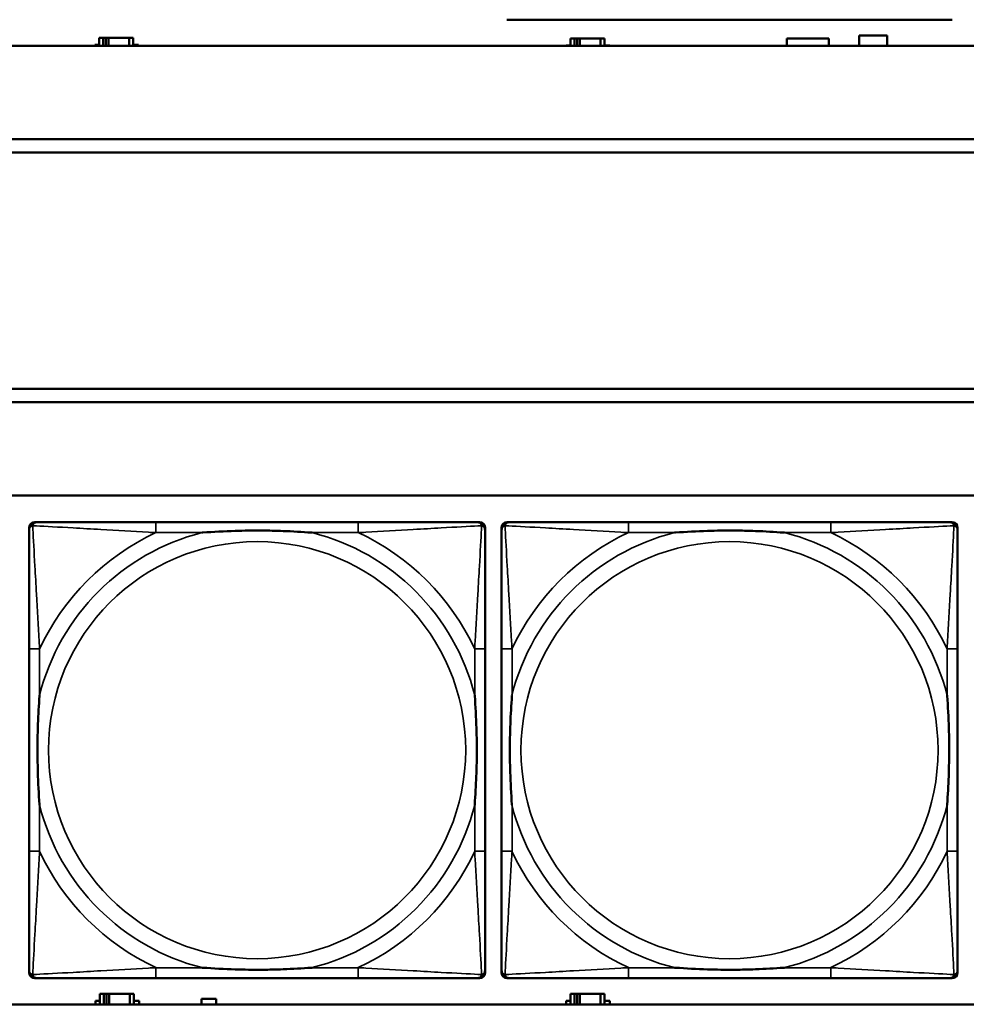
# Model space of a CAD drawing. Header units: inches. Extents: x 1.9 to 64.4, y 1.6 to 69.2.
# Tile 84 of 256: x 28.1 to 29.5, y 49.4 to 50.9. Entities that reach past the tile are written whole.
import ezdxf

# ---------------------------------------------------------------- set-up
doc = ezdxf.new("R2010")
doc.units = ezdxf.units.IN
doc.header["$MEASUREMENT"] = 0
doc.layers.add('Visible (ANSI)', color=7, linetype='Continuous', lineweight=50)
doc.layers.add('Visible Narrow (ANSI)', color=7, linetype='Continuous', lineweight=35)

msp = doc.modelspace()

# ---------------------------------------------------------------- linework, layer by layer
at = {"layer": 'Visible (ANSI)'}
for p, q in [((29.514, 50.901), (28.8447, 50.901)), ((29.3741, 50.8616), (29.3741, 50.8771)), ((29.3741, 50.8771), (29.4161, 50.8771)), ((29.4161, 50.8771), (29.4161, 50.8616)), ((45.17, 50.8616), (22.395, 50.8616)), ((28.2261, 50.8616), (28.2261, 50.8631)), ((28.2261, 50.8631), (28.2326, 50.8631)), ((28.2384, 50.8736), (28.2326, 50.8736)), ((28.2326, 50.8736), (28.2326, 50.8616)), ((28.2384, 50.8736), (28.2424, 50.8736)), ((28.2384, 50.8616), (28.2384, 50.8736)), ((28.2424, 50.8616), (28.2424, 50.8736)), ((28.2424, 50.8736), (28.2465, 50.8736)), ((28.2465, 50.8736), (28.2465, 50.8616)), ((28.2465, 50.8736), (28.2777, 50.8736)), ((28.2777, 50.8736), (28.2777, 50.8616)), ((28.2836, 50.8736), (28.2777, 50.8736)), ((28.2836, 50.8616), (28.2836, 50.8736)), ((28.2836, 50.8631), (28.2917, 50.8631)), ((28.2917, 50.8631), (28.2917, 50.8616)), ((28.9341, 50.8616), (28.9341, 50.8621)), ((28.9341, 50.8621), (28.9406, 50.8621)), ((28.9464, 50.8726), (28.9406, 50.8726)), ((28.9406, 50.8726), (28.9406, 50.8616)), ((28.9464, 50.8726), (28.9504, 50.8726)), ((28.9464, 50.8616), (28.9464, 50.8726)), ((28.9504, 50.8616), (28.9504, 50.8726)), ((28.9504, 50.8726), (28.9545, 50.8726)), ((28.9545, 50.8726), (28.9545, 50.8616)), ((28.9545, 50.8726), (28.9857, 50.8726)), ((28.9857, 50.8726), (28.9857, 50.8616)), ((28.9916, 50.8726), (28.9857, 50.8726)), ((28.9916, 50.8616), (28.9916, 50.8726)), ((28.9916, 50.8621), (28.9997, 50.8621)), ((28.9997, 50.8621), (28.9997, 50.8616)), ((29.2656, 50.8616), (29.2656, 50.8729)), ((29.2656, 50.8729), (29.3286, 50.8729)), ((29.3286, 50.8729), (29.3286, 50.8616)), ((22.395, 50.7216), (33.1875, 50.7216)), ((33.1875, 50.7016), (22.395, 50.7016)), ((22.395, 50.3463), (33.41, 50.3463)), ((33.41, 50.3263), (22.395, 50.3263)), ((22.395, 50.1863), (45.17, 50.1863)), ((28.1272, 49.4689), (28.1272, 50.1381)), ((28.1351, 50.146), (28.139, 50.146)), ((28.6217, 50.146), (28.3177, 50.146)), ((28.8004, 50.146), (28.8043, 50.146)), ((28.8122, 50.1381), (28.8122, 50.1342)), ((28.8368, 49.4689), (28.8368, 50.1381)), ((28.8447, 50.146), (28.8486, 50.146)), ((29.3313, 50.146), (29.0274, 50.146)), ((29.51, 50.146), (29.514, 50.146)), ((29.5218, 50.1381), (29.5218, 50.1342)), ((28.1272, 49.9555), (28.1272, 49.6515)), ((28.8122, 49.6515), (28.8122, 49.9555)), ((28.8368, 49.9555), (28.8368, 49.6515)), ((29.5218, 49.6515), (29.5218, 49.9555)), ((28.8122, 49.4728), (28.8122, 49.4689)), ((29.5218, 49.4728), (29.5218, 49.4689)), ((28.8043, 49.461), (28.1351, 49.461)), ((28.3177, 49.461), (28.6217, 49.461)), ((29.514, 49.461), (28.8447, 49.461)), ((29.0274, 49.461), (29.3313, 49.461)), ((28.2271, 49.4216), (28.2271, 49.4271)), ((28.2271, 49.4271), (28.2336, 49.4271)), ((28.2394, 49.4376), (28.2336, 49.4376)), ((28.2336, 49.4376), (28.2336, 49.4216)), ((28.2394, 49.4376), (28.2434, 49.4376)), ((28.2394, 49.4216), (28.2394, 49.4376)), ((28.2434, 49.4216), (28.2434, 49.4376)), ((28.2434, 49.4376), (28.2475, 49.4376)), ((28.2475, 49.4376), (28.2475, 49.4216)), ((28.2475, 49.4376), (28.2787, 49.4376)), ((28.2787, 49.4376), (28.2787, 49.4216)), ((28.2846, 49.4376), (28.2787, 49.4376)), ((28.2846, 49.4216), (28.2846, 49.4376)), ((28.2846, 49.4271), (28.2927, 49.4271)), ((28.2927, 49.4271), (28.2927, 49.4216)), ((28.3861, 49.4216), (28.3861, 49.4301)), ((28.3861, 49.4301), (28.4081, 49.4301)), ((28.4081, 49.4301), (28.4081, 49.4216)), ((28.9341, 49.4216), (28.9341, 49.4271)), ((28.9341, 49.4271), (28.9406, 49.4271)), ((28.9464, 49.4376), (28.9406, 49.4376)), ((28.9406, 49.4376), (28.9406, 49.4216)), ((28.9464, 49.4376), (28.9504, 49.4376)), ((28.9464, 49.4216), (28.9464, 49.4376)), ((28.9504, 49.4216), (28.9504, 49.4376)), ((28.9504, 49.4376), (28.9545, 49.4376)), ((28.9545, 49.4376), (28.9545, 49.4216)), ((28.9545, 49.4376), (28.9857, 49.4376)), ((28.9857, 49.4376), (28.9857, 49.4216)), ((28.9916, 49.4376), (28.9857, 49.4376)), ((28.9916, 49.4216), (28.9916, 49.4376)), ((28.9916, 49.4271), (28.9997, 49.4271)), ((28.9997, 49.4271), (28.9997, 49.4216)), ((45.17, 49.4216), (22.395, 49.4216))]:
    msp.add_line(p, q, dxfattribs=at)
for centre, radius, start, end in [((28.1351, 50.1381), 0.00787, 90, 180), ((28.139, 50.1342), 0.0118, 90, 180), ((28.8004, 50.1342), 0.0118, 0, 90), ((28.8043, 50.1381), 0.00787, 0, 90), ((28.8447, 50.1381), 0.00787, 90, 180), ((28.8486, 50.1342), 0.0118, 90, 180), ((29.51, 50.1342), 0.0118, 0, 90), ((29.514, 50.1381), 0.00787, 0, 90), ((28.139, 49.4728), 0.0118, 180, 270), ((28.1351, 49.4689), 0.00787, 180, 270), ((28.8004, 49.4728), 0.0118, 270, 360), ((28.8043, 49.4689), 0.00787, 270, 0), ((28.8486, 49.4728), 0.0118, 180, 270), ((28.8447, 49.4689), 0.00787, 180, 270), ((29.51, 49.4728), 0.0118, 270, 360), ((29.514, 49.4689), 0.00787, 270, 0)]:
    msp.add_arc(centre, radius, start, end, dxfattribs=at)
for points, knots in [([(28.3177, 50.146), (28.3142, 50.146), (28.3106, 50.146), (28.307, 50.146), (28.2738, 50.146), (28.2401, 50.146), (28.2092, 50.146), (28.1823, 50.146), (28.1567, 50.146), (28.1433, 50.146), (28.1417, 50.146), (28.1402, 50.146), (28.139, 50.146)], [0, 0, 0, 0, 0.0272471, 0.0272471, 0.0272471, 0.2790553, 0.2790553, 0.2790553, 0.4988354, 0.4988354, 0.4988354, 0.5252205, 0.5252205, 0.5252205, 0.5252205]), ([(28.8004, 50.146), (28.7855, 50.146), (28.7439, 50.146), (28.7033, 50.146), (28.6767, 50.146), (28.6489, 50.146), (28.6217, 50.146)], [-0.5252205, -0.5252205, -0.5252205, -0.5252205, -0.20743, -0.20743, -0.20743, 0, 0, 0, 0]), ([(29.0274, 50.146), (29.0238, 50.146), (29.0202, 50.146), (29.0166, 50.146), (28.9834, 50.146), (28.9497, 50.146), (28.9188, 50.146), (28.8919, 50.146), (28.8663, 50.146), (28.8529, 50.146), (28.8513, 50.146), (28.8499, 50.146), (28.8486, 50.146)], [0, 0, 0, 0, 0.0272471, 0.0272471, 0.0272471, 0.2790553, 0.2790553, 0.2790553, 0.4988354, 0.4988354, 0.4988354, 0.5252205, 0.5252205, 0.5252205, 0.5252205]), ([(29.51, 50.146), (29.4951, 50.146), (29.4535, 50.146), (29.4129, 50.146), (29.3864, 50.146), (29.3585, 50.146), (29.3313, 50.146)], [-0.5252205, -0.5252205, -0.5252205, -0.5252205, -0.20743, -0.20743, -0.20743, 0, 0, 0, 0]), ([(28.1272, 50.1342), (28.1272, 50.1193), (28.1272, 50.0777), (28.1272, 50.0371), (28.1272, 50.0105), (28.1272, 49.9827), (28.1272, 49.9555)], [-0.5252205, -0.5252205, -0.5252205, -0.5252205, -0.20743, -0.20743, -0.20743, 0, 0, 0, 0]), ([(28.387, 50.1303), (28.3874, 50.1303), (28.3878, 50.1303), (28.4043, 50.1316), (28.4204, 50.1324), (28.4434, 50.1331), (28.4501, 50.1333), (28.4592, 50.1334), (28.4617, 50.1334), (28.4658, 50.1334), (28.4674, 50.1334), (28.4705, 50.1334), (28.472, 50.1334), (28.4756, 50.1334), (28.4777, 50.1334), (28.4838, 50.1334), (28.488, 50.1333), (28.4977, 50.1331), (28.5033, 50.1329), (28.5231, 50.1322), (28.5371, 50.1314), (28.5516, 50.1303), (28.552, 50.1303), (28.5525, 50.1303)], [-0.416114, -0.416114, -0.416114, -0.416114, -0.4127691, -0.4127691, -0.2896446, -0.2896446, -0.2388934, -0.2388934, -0.2201881, -0.2201881, -0.2080204, -0.2080204, -0.196499, -0.196499, -0.1809939, -0.1809939, -0.149741, -0.149741, -0.1073162, -0.1073162, 0, 0, 0.0033356, 0.0033356, 0.0033356, 0.0033356]), ([(28.8122, 49.9555), (28.8122, 49.959), (28.8122, 49.9626), (28.8122, 49.9662), (28.8122, 49.9994), (28.8122, 50.0331), (28.8122, 50.064), (28.8122, 50.0909), (28.8122, 50.1165), (28.8122, 50.1299), (28.8122, 50.1315), (28.8122, 50.133), (28.8122, 50.1342)], [0, 0, 0, 0, 0.0272471, 0.0272471, 0.0272471, 0.2790553, 0.2790553, 0.2790553, 0.4988354, 0.4988354, 0.4988354, 0.5252205, 0.5252205, 0.5252205, 0.5252205]), ([(28.8368, 50.1342), (28.8368, 50.1193), (28.8368, 50.0777), (28.8368, 50.0371), (28.8368, 50.0105), (28.8368, 49.9827), (28.8368, 49.9555)], [-0.5252205, -0.5252205, -0.5252205, -0.5252205, -0.20743, -0.20743, -0.20743, 0, 0, 0, 0]), ([(29.0966, 50.1303), (29.097, 50.1303), (29.0975, 50.1303), (29.114, 50.1316), (29.13, 50.1324), (29.153, 50.1331), (29.1597, 50.1333), (29.1688, 50.1334), (29.1713, 50.1334), (29.1754, 50.1334), (29.177, 50.1334), (29.1801, 50.1334), (29.1817, 50.1334), (29.1852, 50.1334), (29.1873, 50.1334), (29.1935, 50.1334), (29.1976, 50.1333), (29.2073, 50.1331), (29.2129, 50.1329), (29.2327, 50.1322), (29.2467, 50.1314), (29.2612, 50.1303), (29.2616, 50.1303), (29.2621, 50.1303)], [-0.416114, -0.416114, -0.416114, -0.416114, -0.4127691, -0.4127691, -0.2896446, -0.2896446, -0.2388934, -0.2388934, -0.2201881, -0.2201881, -0.2080204, -0.2080204, -0.196499, -0.196499, -0.1809939, -0.1809939, -0.149741, -0.149741, -0.1073162, -0.1073162, 0, 0, 0.0033356, 0.0033356, 0.0033356, 0.0033356]), ([(29.5218, 49.9555), (29.5218, 49.959), (29.5218, 49.9626), (29.5218, 49.9662), (29.5218, 49.9994), (29.5218, 50.0331), (29.5218, 50.064), (29.5218, 50.0909), (29.5218, 50.1165), (29.5218, 50.1299), (29.5218, 50.1315), (29.5218, 50.133), (29.5218, 50.1342)], [0, 0, 0, 0, 0.0272471, 0.0272471, 0.0272471, 0.2790553, 0.2790553, 0.2790553, 0.4988354, 0.4988354, 0.4988354, 0.5252205, 0.5252205, 0.5252205, 0.5252205]), ([(28.1429, 49.7208), (28.1429, 49.7212), (28.1429, 49.7216), (28.1416, 49.7381), (28.1408, 49.7542), (28.1401, 49.7771), (28.1399, 49.7838), (28.1398, 49.793), (28.1398, 49.7955), (28.1398, 49.7996), (28.1398, 49.8012), (28.1398, 49.8043), (28.1398, 49.8058), (28.1398, 49.8094), (28.1398, 49.8115), (28.1398, 49.8176), (28.1399, 49.8218), (28.1401, 49.8315), (28.1403, 49.8371), (28.141, 49.8569), (28.1418, 49.8709), (28.1429, 49.8854), (28.1429, 49.8858), (28.1429, 49.8862)], [-0.416114, -0.416114, -0.416114, -0.416114, -0.4127691, -0.4127691, -0.2896446, -0.2896446, -0.2388934, -0.2388934, -0.2201881, -0.2201881, -0.2080204, -0.2080204, -0.196499, -0.196499, -0.1809939, -0.1809939, -0.149741, -0.149741, -0.1073162, -0.1073162, 0, 0, 0.0033356, 0.0033356, 0.0033356, 0.0033356]), ([(28.7965, 49.8862), (28.7965, 49.8858), (28.7965, 49.8854), (28.7978, 49.8689), (28.7986, 49.8528), (28.7994, 49.8299), (28.7995, 49.8232), (28.7996, 49.814), (28.7996, 49.8115), (28.7996, 49.8074), (28.7997, 49.8058), (28.7997, 49.8027), (28.7997, 49.8012), (28.7996, 49.7976), (28.7996, 49.7956), (28.7996, 49.7894), (28.7995, 49.7852), (28.7993, 49.7755), (28.7991, 49.7699), (28.7984, 49.7502), (28.7976, 49.7361), (28.7965, 49.7216), (28.7965, 49.7212), (28.7965, 49.7208)], [-0.416114, -0.416114, -0.416114, -0.416114, -0.4127691, -0.4127691, -0.2896446, -0.2896446, -0.2388934, -0.2388934, -0.2201881, -0.2201881, -0.2080204, -0.2080204, -0.196499, -0.196499, -0.1809939, -0.1809939, -0.149741, -0.149741, -0.1073162, -0.1073162, 0, 0, 0.0033356, 0.0033356, 0.0033356, 0.0033356]), ([(28.8526, 49.7208), (28.8525, 49.7212), (28.8525, 49.7216), (28.8512, 49.7381), (28.8504, 49.7542), (28.8497, 49.7771), (28.8495, 49.7838), (28.8494, 49.793), (28.8494, 49.7955), (28.8494, 49.7996), (28.8494, 49.8012), (28.8494, 49.8043), (28.8494, 49.8058), (28.8494, 49.8094), (28.8494, 49.8115), (28.8495, 49.8176), (28.8495, 49.8218), (28.8497, 49.8315), (28.8499, 49.8371), (28.8506, 49.8569), (28.8514, 49.8709), (28.8525, 49.8854), (28.8525, 49.8858), (28.8526, 49.8862)], [-0.416114, -0.416114, -0.416114, -0.416114, -0.4127691, -0.4127691, -0.2896446, -0.2896446, -0.2388934, -0.2388934, -0.2201881, -0.2201881, -0.2080204, -0.2080204, -0.196499, -0.196499, -0.1809939, -0.1809939, -0.149741, -0.149741, -0.1073162, -0.1073162, 0, 0, 0.0033356, 0.0033356, 0.0033356, 0.0033356]), ([(29.5061, 49.8862), (29.5061, 49.8858), (29.5062, 49.8854), (29.5074, 49.8689), (29.5083, 49.8528), (29.509, 49.8299), (29.5091, 49.8232), (29.5092, 49.814), (29.5092, 49.8115), (29.5093, 49.8074), (29.5093, 49.8058), (29.5093, 49.8027), (29.5093, 49.8012), (29.5093, 49.7976), (29.5092, 49.7956), (29.5092, 49.7894), (29.5091, 49.7852), (29.5089, 49.7755), (29.5088, 49.7699), (29.508, 49.7502), (29.5073, 49.7361), (29.5062, 49.7216), (29.5061, 49.7212), (29.5061, 49.7208)], [-0.416114, -0.416114, -0.416114, -0.416114, -0.4127691, -0.4127691, -0.2896446, -0.2896446, -0.2388934, -0.2388934, -0.2201881, -0.2201881, -0.2080204, -0.2080204, -0.196499, -0.196499, -0.1809939, -0.1809939, -0.149741, -0.149741, -0.1073162, -0.1073162, 0, 0, 0.0033356, 0.0033356, 0.0033356, 0.0033356]), ([(28.1272, 49.6515), (28.1272, 49.6243), (28.1272, 49.5965), (28.1272, 49.5699), (28.1272, 49.5293), (28.1272, 49.4877), (28.1272, 49.4728)], [3.9382945, 3.9382945, 3.9382945, 3.9382945, 4.1457245, 4.1457245, 4.1457245, 4.463515, 4.463515, 4.463515, 4.463515]), ([(28.8122, 49.4728), (28.8122, 49.4877), (28.8122, 49.5293), (28.8122, 49.5699), (28.8122, 49.5965), (28.8122, 49.6243), (28.8122, 49.6515)], [-0.5252205, -0.5252205, -0.5252205, -0.5252205, -0.20743, -0.20743, -0.20743, 0, 0, 0, 0]), ([(28.8368, 49.6515), (28.8368, 49.6243), (28.8368, 49.5965), (28.8368, 49.5699), (28.8368, 49.5293), (28.8368, 49.4877), (28.8368, 49.4728)], [3.9382945, 3.9382945, 3.9382945, 3.9382945, 4.1457245, 4.1457245, 4.1457245, 4.463515, 4.463515, 4.463515, 4.463515]), ([(29.5218, 49.4728), (29.5218, 49.4877), (29.5218, 49.5293), (29.5218, 49.5699), (29.5218, 49.5965), (29.5218, 49.6243), (29.5218, 49.6515)], [-0.5252205, -0.5252205, -0.5252205, -0.5252205, -0.20743, -0.20743, -0.20743, 0, 0, 0, 0]), ([(28.5525, 49.4767), (28.552, 49.4767), (28.5516, 49.4767), (28.5371, 49.4756), (28.5231, 49.4748), (28.5033, 49.4741), (28.4977, 49.4739), (28.488, 49.4737), (28.4838, 49.4736), (28.4777, 49.4736), (28.4756, 49.4736), (28.472, 49.4736), (28.4705, 49.4736), (28.4674, 49.4736), (28.4658, 49.4736), (28.4617, 49.4736), (28.4592, 49.4736), (28.4501, 49.4737), (28.4434, 49.4739), (28.4204, 49.4746), (28.4043, 49.4754), (28.3878, 49.4767), (28.3874, 49.4767), (28.387, 49.4767)], [-0.4149464, -0.4149464, -0.4149464, -0.4149464, -0.41162, -0.41162, -0.3046026, -0.3046026, -0.2622958, -0.2622958, -0.23113, -0.23113, -0.215668, -0.215668, -0.2041787, -0.2041787, -0.1920448, -0.1920448, -0.1733916, -0.1733916, -0.1227817, -0.1227817, 0, 0, 0.0033356, 0.0033356, 0.0033356, 0.0033356]), ([(29.2621, 49.4767), (29.2616, 49.4767), (29.2612, 49.4767), (29.2467, 49.4756), (29.2327, 49.4748), (29.2129, 49.4741), (29.2073, 49.4739), (29.1976, 49.4737), (29.1935, 49.4736), (29.1873, 49.4736), (29.1852, 49.4736), (29.1817, 49.4736), (29.1801, 49.4736), (29.177, 49.4736), (29.1754, 49.4736), (29.1713, 49.4736), (29.1688, 49.4736), (29.1597, 49.4737), (29.153, 49.4739), (29.13, 49.4746), (29.114, 49.4754), (29.0975, 49.4767), (29.097, 49.4767), (29.0966, 49.4767)], [-0.4149464, -0.4149464, -0.4149464, -0.4149464, -0.41162, -0.41162, -0.3046026, -0.3046026, -0.2622958, -0.2622958, -0.23113, -0.23113, -0.215668, -0.215668, -0.2041787, -0.2041787, -0.1920448, -0.1920448, -0.1733916, -0.1733916, -0.1227817, -0.1227817, 0, 0, 0.0033356, 0.0033356, 0.0033356, 0.0033356]), ([(28.139, 49.461), (28.1539, 49.461), (28.1955, 49.461), (28.2361, 49.461), (28.2627, 49.461), (28.2905, 49.461), (28.3177, 49.461)], [-0.5252205, -0.5252205, -0.5252205, -0.5252205, -0.20743, -0.20743, -0.20743, 0, 0, 0, 0]), ([(28.6217, 49.461), (28.6489, 49.461), (28.6767, 49.461), (28.7033, 49.461), (28.7439, 49.461), (28.7855, 49.461), (28.8004, 49.461)], [3.9382945, 3.9382945, 3.9382945, 3.9382945, 4.1457245, 4.1457245, 4.1457245, 4.463515, 4.463515, 4.463515, 4.463515]), ([(28.8486, 49.461), (28.8635, 49.461), (28.9051, 49.461), (28.9458, 49.461), (28.9723, 49.461), (29.0001, 49.461), (29.0274, 49.461)], [-0.5252205, -0.5252205, -0.5252205, -0.5252205, -0.20743, -0.20743, -0.20743, 0, 0, 0, 0]), ([(29.3313, 49.461), (29.3585, 49.461), (29.3864, 49.461), (29.4129, 49.461), (29.4535, 49.461), (29.4951, 49.461), (29.51, 49.461)], [3.9382945, 3.9382945, 3.9382945, 3.9382945, 4.1457245, 4.1457245, 4.1457245, 4.463515, 4.463515, 4.463515, 4.463515])]:
    msp.add_open_spline(points, degree=3, knots=knots, dxfattribs=at)
at = {"layer": 'Visible Narrow (ANSI)'}
for p, q in [((28.3177, 50.146), (28.3177, 50.1303)), ((28.6217, 50.146), (28.6217, 50.1303)), ((29.0274, 50.146), (29.0274, 50.1303)), ((29.3313, 50.146), (29.3313, 50.1303)), ((28.3177, 50.1303), (28.387, 50.1303)), ((28.5525, 50.1303), (28.6217, 50.1303)), ((29.0274, 50.1303), (29.0966, 50.1303)), ((29.2621, 50.1303), (29.3313, 50.1303)), ((28.1429, 49.9555), (28.1272, 49.9555)), ((28.1429, 49.8862), (28.1429, 49.9555)), ((28.8122, 49.9555), (28.7965, 49.9555)), ((28.7965, 49.9555), (28.7965, 49.8862)), ((28.8526, 49.9555), (28.8368, 49.9555)), ((28.8526, 49.8862), (28.8526, 49.9555)), ((29.5218, 49.9555), (29.5061, 49.9555)), ((29.5061, 49.9555), (29.5061, 49.8862)), ((28.1429, 49.6515), (28.1429, 49.7208)), ((28.7965, 49.7208), (28.7965, 49.6515)), ((28.8526, 49.6515), (28.8526, 49.7208)), ((29.5061, 49.7208), (29.5061, 49.6515)), ((28.1429, 49.6515), (28.1272, 49.6515)), ((28.8122, 49.6515), (28.7965, 49.6515)), ((28.8526, 49.6515), (28.8368, 49.6515)), ((29.5218, 49.6515), (29.5061, 49.6515)), ((28.3177, 49.4767), (28.3177, 49.461)), ((28.387, 49.4767), (28.3177, 49.4767)), ((28.6217, 49.4767), (28.5525, 49.4767)), ((28.6217, 49.4767), (28.6217, 49.461)), ((29.0274, 49.4767), (29.0274, 49.461)), ((29.0966, 49.4767), (29.0274, 49.4767)), ((29.3313, 49.4767), (29.2621, 49.4767)), ((29.3313, 49.4767), (29.3313, 49.461))]:
    msp.add_line(p, q, dxfattribs=at)
for centre in [(28.4697, 49.8035), (29.1793, 49.8035)]:
    msp.add_circle(centre, 0.3133, dxfattribs=at)
for centre, radius, start, end in [((28.4697, 49.8035), 0.3371, 104.2103, 165.7897), ((28.4697, 49.8035), 0.3604, 114.9407, 155.0593), ((28.4697, 49.8035), 0.3371, 14.2103, 75.7897), ((28.4697, 49.8035), 0.3604, 24.9407, 65.0593), ((29.1793, 49.8035), 0.3371, 104.2103, 165.7897), ((29.1793, 49.8035), 0.3604, 114.9407, 155.0593), ((29.1793, 49.8035), 0.3371, 14.2103, 75.7897), ((29.1793, 49.8035), 0.3604, 24.9407, 65.0593), ((28.4697, 49.8035), 0.3371, 194.2103, 255.7897), ((28.4697, 49.8035), 0.3371, 284.2103, 345.7897), ((29.1793, 49.8035), 0.3371, 194.2103, 255.7897), ((29.1793, 49.8035), 0.3371, 284.2103, 345.7897), ((28.4697, 49.8035), 0.3604, 204.9407, 245.0593), ((28.4697, 49.8035), 0.3604, 294.9407, 335.0593), ((29.1793, 49.8035), 0.3604, 204.9407, 245.0593), ((29.1793, 49.8035), 0.3604, 294.9407, 335.0593)]:
    msp.add_arc(centre, radius, start, end, dxfattribs=at)
for points, knots in [([(28.1272, 50.1342), (28.1272, 50.1348), (28.1273, 50.1354), (28.1275, 50.1364), (28.1277, 50.1368), (28.128, 50.1375), (28.1281, 50.1377), (28.1284, 50.1381), (28.1285, 50.1382), (28.1288, 50.1386), (28.1291, 50.1389), (28.1298, 50.1395), (28.1303, 50.1398), (28.1314, 50.1403), (28.1319, 50.1406), (28.1325, 50.1407)], [-0.02627331, -0.02627331, -0.02627331, -0.02627331, -0.02158775, -0.02158775, -0.01736415, -0.01736415, -0.0147244, -0.0147244, -0.01307456, -0.01307456, -0.00977487, -0.00977487, -0.00449537, -0.00449537, 0.00012419, 0.00012419, 0.00012419, 0.00012419]), ([(28.1325, 50.1407), (28.1327, 50.1413), (28.1329, 50.1419), (28.1334, 50.1429), (28.1337, 50.1434), (28.1343, 50.1441), (28.1346, 50.1444), (28.135, 50.1447), (28.1351, 50.1448), (28.1355, 50.1451), (28.1358, 50.1452), (28.1364, 50.1455), (28.1368, 50.1457), (28.1378, 50.1459), (28.1384, 50.146), (28.139, 50.146)], [-0.00012419, -0.00012419, -0.00012419, -0.00012419, 0.00449537, 0.00449537, 0.00977487, 0.00977487, 0.01307456, 0.01307456, 0.0147244, 0.0147244, 0.01736415, 0.01736415, 0.02158775, 0.02158775, 0.02627331, 0.02627331, 0.02627331, 0.02627331]), ([(28.1429, 49.9555), (28.1427, 49.9592), (28.1425, 49.963), (28.141, 49.9903), (28.1396, 50.0145), (28.1374, 50.0524), (28.1366, 50.0664), (28.1346, 50.1016), (28.1335, 50.1218), (28.1327, 50.1372), (28.1326, 50.139), (28.1325, 50.1407)], [0, 0, 0, 0, 0.0278591, 0.0278591, 0.201273, 0.201273, 0.3066357, 0.3066357, 0.475216, 0.475216, 0.5007189, 0.5007189, 0.5007189, 0.5007189]), ([(28.1325, 50.1407), (28.1342, 50.1406), (28.136, 50.1405), (28.1514, 50.1397), (28.1716, 50.1387), (28.2068, 50.1367), (28.2208, 50.1358), (28.2587, 50.1336), (28.2829, 50.1322), (28.3102, 50.1307), (28.314, 50.1305), (28.3177, 50.1303)], [-0.5007189, -0.5007189, -0.5007189, -0.5007189, -0.475216, -0.475216, -0.3066357, -0.3066357, -0.201273, -0.201273, -0.0278591, -0.0278591, 0, 0, 0, 0]), ([(28.6217, 50.1303), (28.6254, 50.1305), (28.6292, 50.1307), (28.6565, 50.1322), (28.6807, 50.1336), (28.7186, 50.1358), (28.7326, 50.1367), (28.7679, 50.1387), (28.788, 50.1397), (28.8034, 50.1405), (28.8052, 50.1406), (28.8069, 50.1407)], [0, 0, 0, 0, 0.0278591, 0.0278591, 0.201273, 0.201273, 0.3066357, 0.3066357, 0.475216, 0.475216, 0.5007189, 0.5007189, 0.5007189, 0.5007189]), ([(28.8069, 50.1407), (28.8069, 50.139), (28.8068, 50.1372), (28.8059, 50.1218), (28.8049, 50.1016), (28.8029, 50.0664), (28.802, 50.0524), (28.7998, 50.0145), (28.7984, 49.9903), (28.7969, 49.963), (28.7967, 49.9592), (28.7965, 49.9555)], [-0.5007189, -0.5007189, -0.5007189, -0.5007189, -0.475216, -0.475216, -0.3066357, -0.3066357, -0.201273, -0.201273, -0.0278591, -0.0278591, 0, 0, 0, 0]), ([(28.8004, 50.146), (28.801, 50.146), (28.8016, 50.1459), (28.8026, 50.1457), (28.803, 50.1455), (28.8037, 50.1452), (28.8039, 50.1451), (28.8043, 50.1448), (28.8044, 50.1447), (28.8048, 50.1444), (28.8051, 50.1441), (28.8057, 50.1434), (28.806, 50.1429), (28.8065, 50.1419), (28.8068, 50.1413), (28.8069, 50.1407)], [-0.02627331, -0.02627331, -0.02627331, -0.02627331, -0.02158775, -0.02158775, -0.01736415, -0.01736415, -0.0147244, -0.0147244, -0.01307456, -0.01307456, -0.00977487, -0.00977487, -0.00449537, -0.00449537, 0.00012419, 0.00012419, 0.00012419, 0.00012419]), ([(28.8069, 50.1407), (28.8075, 50.1406), (28.8081, 50.1403), (28.8091, 50.1398), (28.8096, 50.1395), (28.8103, 50.1389), (28.8106, 50.1386), (28.8109, 50.1382), (28.811, 50.1381), (28.8113, 50.1377), (28.8114, 50.1375), (28.8117, 50.1368), (28.8119, 50.1364), (28.8122, 50.1354), (28.8122, 50.1348), (28.8122, 50.1342)], [-0.00012419, -0.00012419, -0.00012419, -0.00012419, 0.00449537, 0.00449537, 0.00977487, 0.00977487, 0.01307456, 0.01307456, 0.0147244, 0.0147244, 0.01736415, 0.01736415, 0.02158775, 0.02158775, 0.02627331, 0.02627331, 0.02627331, 0.02627331]), ([(28.8368, 50.1342), (28.8368, 50.1348), (28.8369, 50.1354), (28.8371, 50.1364), (28.8373, 50.1368), (28.8376, 50.1375), (28.8378, 50.1377), (28.838, 50.1381), (28.8381, 50.1382), (28.8385, 50.1386), (28.8387, 50.1389), (28.8394, 50.1395), (28.8399, 50.1398), (28.841, 50.1403), (28.8415, 50.1406), (28.8421, 50.1407)], [-0.02627331, -0.02627331, -0.02627331, -0.02627331, -0.02158775, -0.02158775, -0.01736415, -0.01736415, -0.0147244, -0.0147244, -0.01307456, -0.01307456, -0.00977487, -0.00977487, -0.00449537, -0.00449537, 0.00012419, 0.00012419, 0.00012419, 0.00012419]), ([(28.8421, 50.1407), (28.8423, 50.1413), (28.8425, 50.1419), (28.843, 50.1429), (28.8434, 50.1434), (28.844, 50.1441), (28.8442, 50.1444), (28.8446, 50.1447), (28.8448, 50.1448), (28.8451, 50.1451), (28.8454, 50.1452), (28.846, 50.1455), (28.8465, 50.1457), (28.8475, 50.1459), (28.848, 50.146), (28.8486, 50.146)], [-0.00012419, -0.00012419, -0.00012419, -0.00012419, 0.00449537, 0.00449537, 0.00977487, 0.00977487, 0.01307456, 0.01307456, 0.0147244, 0.0147244, 0.01736415, 0.01736415, 0.02158775, 0.02158775, 0.02627331, 0.02627331, 0.02627331, 0.02627331]), ([(28.8526, 49.9555), (28.8524, 49.9592), (28.8521, 49.963), (28.8506, 49.9903), (28.8492, 50.0145), (28.847, 50.0524), (28.8462, 50.0664), (28.8442, 50.1016), (28.8431, 50.1218), (28.8423, 50.1372), (28.8422, 50.139), (28.8421, 50.1407)], [0, 0, 0, 0, 0.0278591, 0.0278591, 0.201273, 0.201273, 0.3066357, 0.3066357, 0.475216, 0.475216, 0.5007189, 0.5007189, 0.5007189, 0.5007189]), ([(28.8421, 50.1407), (28.8438, 50.1406), (28.8456, 50.1405), (28.8611, 50.1397), (28.8812, 50.1387), (28.9164, 50.1367), (28.9305, 50.1358), (28.9683, 50.1336), (28.9925, 50.1322), (29.0198, 50.1307), (29.0236, 50.1305), (29.0274, 50.1303)], [-0.5007189, -0.5007189, -0.5007189, -0.5007189, -0.475216, -0.475216, -0.3066357, -0.3066357, -0.201273, -0.201273, -0.0278591, -0.0278591, 0, 0, 0, 0]), ([(29.3313, 50.1303), (29.335, 50.1305), (29.3388, 50.1307), (29.3662, 50.1322), (29.3903, 50.1336), (29.4282, 50.1358), (29.4422, 50.1367), (29.4775, 50.1387), (29.4976, 50.1397), (29.513, 50.1405), (29.5149, 50.1406), (29.5166, 50.1407)], [0, 0, 0, 0, 0.0278591, 0.0278591, 0.201273, 0.201273, 0.3066357, 0.3066357, 0.475216, 0.475216, 0.5007189, 0.5007189, 0.5007189, 0.5007189]), ([(29.5166, 50.1407), (29.5165, 50.139), (29.5164, 50.1372), (29.5156, 50.1218), (29.5145, 50.1016), (29.5125, 50.0664), (29.5117, 50.0524), (29.5095, 50.0145), (29.508, 49.9903), (29.5065, 49.963), (29.5063, 49.9592), (29.5061, 49.9555)], [-0.5007189, -0.5007189, -0.5007189, -0.5007189, -0.475216, -0.475216, -0.3066357, -0.3066357, -0.201273, -0.201273, -0.0278591, -0.0278591, 0, 0, 0, 0]), ([(29.51, 50.146), (29.5106, 50.146), (29.5112, 50.1459), (29.5122, 50.1457), (29.5126, 50.1455), (29.5133, 50.1452), (29.5135, 50.1451), (29.5139, 50.1448), (29.514, 50.1447), (29.5144, 50.1444), (29.5147, 50.1441), (29.5153, 50.1434), (29.5156, 50.1429), (29.5162, 50.1419), (29.5164, 50.1413), (29.5166, 50.1407)], [-0.02627331, -0.02627331, -0.02627331, -0.02627331, -0.02158775, -0.02158775, -0.01736415, -0.01736415, -0.0147244, -0.0147244, -0.01307456, -0.01307456, -0.00977487, -0.00977487, -0.00449537, -0.00449537, 0.00012419, 0.00012419, 0.00012419, 0.00012419]), ([(29.5166, 50.1407), (29.5171, 50.1406), (29.5177, 50.1403), (29.5187, 50.1398), (29.5192, 50.1395), (29.5199, 50.1389), (29.5202, 50.1386), (29.5205, 50.1382), (29.5206, 50.1381), (29.5209, 50.1377), (29.521, 50.1375), (29.5214, 50.1368), (29.5215, 50.1364), (29.5218, 50.1354), (29.5218, 50.1348), (29.5218, 50.1342)], [-0.00012419, -0.00012419, -0.00012419, -0.00012419, 0.00449537, 0.00449537, 0.00977487, 0.00977487, 0.01307456, 0.01307456, 0.0147244, 0.0147244, 0.01736415, 0.01736415, 0.02158775, 0.02158775, 0.02627331, 0.02627331, 0.02627331, 0.02627331]), ([(28.1325, 49.4663), (28.1326, 49.468), (28.1327, 49.4698), (28.1335, 49.4852), (28.1346, 49.5054), (28.1366, 49.5406), (28.1374, 49.5546), (28.1396, 49.5925), (28.141, 49.6167), (28.1425, 49.644), (28.1427, 49.6478), (28.1429, 49.6515)], [-4.4390134, -4.4390134, -4.4390134, -4.4390134, -4.4135105, -4.4135105, -4.2449302, -4.2449302, -4.1395675, -4.1395675, -3.9661536, -3.9661536, -3.9382945, -3.9382945, -3.9382945, -3.9382945]), ([(28.7965, 49.6515), (28.7967, 49.6478), (28.7969, 49.644), (28.7984, 49.6167), (28.7998, 49.5925), (28.802, 49.5546), (28.8029, 49.5406), (28.8049, 49.5054), (28.8059, 49.4852), (28.8068, 49.4698), (28.8069, 49.468), (28.8069, 49.4663)], [0, 0, 0, 0, 0.0278591, 0.0278591, 0.201273, 0.201273, 0.3066357, 0.3066357, 0.475216, 0.475216, 0.5007189, 0.5007189, 0.5007189, 0.5007189]), ([(28.8421, 49.4663), (28.8422, 49.468), (28.8423, 49.4698), (28.8431, 49.4852), (28.8442, 49.5054), (28.8462, 49.5406), (28.847, 49.5546), (28.8492, 49.5925), (28.8506, 49.6167), (28.8521, 49.644), (28.8524, 49.6478), (28.8526, 49.6515)], [-4.4390134, -4.4390134, -4.4390134, -4.4390134, -4.4135105, -4.4135105, -4.2449302, -4.2449302, -4.1395675, -4.1395675, -3.9661536, -3.9661536, -3.9382945, -3.9382945, -3.9382945, -3.9382945]), ([(29.5061, 49.6515), (29.5063, 49.6478), (29.5065, 49.644), (29.508, 49.6167), (29.5095, 49.5925), (29.5117, 49.5546), (29.5125, 49.5406), (29.5145, 49.5054), (29.5156, 49.4852), (29.5164, 49.4698), (29.5165, 49.468), (29.5166, 49.4663)], [0, 0, 0, 0, 0.0278591, 0.0278591, 0.201273, 0.201273, 0.3066357, 0.3066357, 0.475216, 0.475216, 0.5007189, 0.5007189, 0.5007189, 0.5007189]), ([(28.1325, 49.4663), (28.1319, 49.4664), (28.1314, 49.4667), (28.1303, 49.4672), (28.1298, 49.4675), (28.1291, 49.4681), (28.1288, 49.4684), (28.1285, 49.4688), (28.1284, 49.4689), (28.1281, 49.4693), (28.128, 49.4695), (28.1277, 49.4702), (28.1275, 49.4706), (28.1273, 49.4716), (28.1272, 49.4722), (28.1272, 49.4728)], [-0.00012419, -0.00012419, -0.00012419, -0.00012419, 0.00449537, 0.00449537, 0.00977487, 0.00977487, 0.01307456, 0.01307456, 0.0147244, 0.0147244, 0.01736415, 0.01736415, 0.02158775, 0.02158775, 0.02627331, 0.02627331, 0.02627331, 0.02627331]), ([(28.3177, 49.4767), (28.314, 49.4765), (28.3102, 49.4763), (28.2829, 49.4748), (28.2587, 49.4734), (28.2208, 49.4712), (28.2068, 49.4703), (28.1716, 49.4684), (28.1514, 49.4673), (28.136, 49.4665), (28.1342, 49.4664), (28.1325, 49.4663)], [0, 0, 0, 0, 0.0278591, 0.0278591, 0.201273, 0.201273, 0.3066357, 0.3066357, 0.475216, 0.475216, 0.5007189, 0.5007189, 0.5007189, 0.5007189]), ([(28.8069, 49.4663), (28.8052, 49.4664), (28.8034, 49.4665), (28.788, 49.4673), (28.7679, 49.4684), (28.7326, 49.4703), (28.7186, 49.4712), (28.6807, 49.4734), (28.6565, 49.4748), (28.6292, 49.4763), (28.6254, 49.4765), (28.6217, 49.4767)], [-4.4390134, -4.4390134, -4.4390134, -4.4390134, -4.4135105, -4.4135105, -4.2449302, -4.2449302, -4.1395675, -4.1395675, -3.9661536, -3.9661536, -3.9382945, -3.9382945, -3.9382945, -3.9382945]), ([(28.8122, 49.4728), (28.8122, 49.4722), (28.8122, 49.4716), (28.8119, 49.4706), (28.8117, 49.4702), (28.8114, 49.4695), (28.8113, 49.4693), (28.811, 49.4689), (28.8109, 49.4688), (28.8106, 49.4684), (28.8103, 49.4681), (28.8096, 49.4675), (28.8091, 49.4672), (28.8081, 49.4667), (28.8075, 49.4664), (28.8069, 49.4663)], [-0.02627331, -0.02627331, -0.02627331, -0.02627331, -0.02158775, -0.02158775, -0.01736415, -0.01736415, -0.0147244, -0.0147244, -0.01307456, -0.01307456, -0.00977487, -0.00977487, -0.00449537, -0.00449537, 0.00012419, 0.00012419, 0.00012419, 0.00012419]), ([(28.8421, 49.4663), (28.8415, 49.4664), (28.841, 49.4667), (28.8399, 49.4672), (28.8394, 49.4675), (28.8387, 49.4681), (28.8385, 49.4684), (28.8381, 49.4688), (28.838, 49.4689), (28.8378, 49.4693), (28.8376, 49.4695), (28.8373, 49.4702), (28.8371, 49.4706), (28.8369, 49.4716), (28.8368, 49.4722), (28.8368, 49.4728)], [-0.00012419, -0.00012419, -0.00012419, -0.00012419, 0.00449537, 0.00449537, 0.00977487, 0.00977487, 0.01307456, 0.01307456, 0.0147244, 0.0147244, 0.01736415, 0.01736415, 0.02158775, 0.02158775, 0.02627331, 0.02627331, 0.02627331, 0.02627331]), ([(29.0274, 49.4767), (29.0236, 49.4765), (29.0198, 49.4763), (28.9925, 49.4748), (28.9683, 49.4734), (28.9305, 49.4712), (28.9164, 49.4703), (28.8812, 49.4684), (28.8611, 49.4673), (28.8456, 49.4665), (28.8438, 49.4664), (28.8421, 49.4663)], [0, 0, 0, 0, 0.0278591, 0.0278591, 0.201273, 0.201273, 0.3066357, 0.3066357, 0.475216, 0.475216, 0.5007189, 0.5007189, 0.5007189, 0.5007189]), ([(29.5166, 49.4663), (29.5149, 49.4664), (29.513, 49.4665), (29.4976, 49.4673), (29.4775, 49.4684), (29.4422, 49.4703), (29.4282, 49.4712), (29.3903, 49.4734), (29.3662, 49.4748), (29.3388, 49.4763), (29.335, 49.4765), (29.3313, 49.4767)], [-4.4390134, -4.4390134, -4.4390134, -4.4390134, -4.4135105, -4.4135105, -4.2449302, -4.2449302, -4.1395675, -4.1395675, -3.9661536, -3.9661536, -3.9382945, -3.9382945, -3.9382945, -3.9382945]), ([(29.5218, 49.4728), (29.5218, 49.4722), (29.5218, 49.4716), (29.5215, 49.4706), (29.5214, 49.4702), (29.521, 49.4695), (29.5209, 49.4693), (29.5206, 49.4689), (29.5205, 49.4688), (29.5202, 49.4684), (29.5199, 49.4681), (29.5192, 49.4675), (29.5187, 49.4672), (29.5177, 49.4667), (29.5171, 49.4664), (29.5166, 49.4663)], [-0.02627331, -0.02627331, -0.02627331, -0.02627331, -0.02158775, -0.02158775, -0.01736415, -0.01736415, -0.0147244, -0.0147244, -0.01307456, -0.01307456, -0.00977487, -0.00977487, -0.00449537, -0.00449537, 0.00012419, 0.00012419, 0.00012419, 0.00012419]), ([(28.139, 49.461), (28.1384, 49.461), (28.1378, 49.4611), (28.1368, 49.4613), (28.1364, 49.4615), (28.1358, 49.4618), (28.1355, 49.4619), (28.1351, 49.4622), (28.135, 49.4623), (28.1346, 49.4626), (28.1343, 49.4629), (28.1337, 49.4636), (28.1334, 49.4641), (28.1329, 49.4651), (28.1327, 49.4657), (28.1325, 49.4663)], [-0.02627331, -0.02627331, -0.02627331, -0.02627331, -0.02158775, -0.02158775, -0.01736415, -0.01736415, -0.0147244, -0.0147244, -0.01307456, -0.01307456, -0.00977487, -0.00977487, -0.00449537, -0.00449537, 0.00012419, 0.00012419, 0.00012419, 0.00012419]), ([(28.8069, 49.4663), (28.8068, 49.4657), (28.8065, 49.4651), (28.806, 49.4641), (28.8057, 49.4636), (28.8051, 49.4629), (28.8048, 49.4626), (28.8044, 49.4623), (28.8043, 49.4622), (28.8039, 49.4619), (28.8037, 49.4618), (28.803, 49.4615), (28.8026, 49.4613), (28.8016, 49.4611), (28.801, 49.461), (28.8004, 49.461)], [-0.00012419, -0.00012419, -0.00012419, -0.00012419, 0.00449537, 0.00449537, 0.00977487, 0.00977487, 0.01307456, 0.01307456, 0.0147244, 0.0147244, 0.01736415, 0.01736415, 0.02158775, 0.02158775, 0.02627331, 0.02627331, 0.02627331, 0.02627331]), ([(28.8486, 49.461), (28.848, 49.461), (28.8475, 49.4611), (28.8465, 49.4613), (28.846, 49.4615), (28.8454, 49.4618), (28.8451, 49.4619), (28.8448, 49.4622), (28.8446, 49.4623), (28.8442, 49.4626), (28.844, 49.4629), (28.8434, 49.4636), (28.843, 49.4641), (28.8425, 49.4651), (28.8423, 49.4657), (28.8421, 49.4663)], [-0.02627331, -0.02627331, -0.02627331, -0.02627331, -0.02158775, -0.02158775, -0.01736415, -0.01736415, -0.0147244, -0.0147244, -0.01307456, -0.01307456, -0.00977487, -0.00977487, -0.00449537, -0.00449537, 0.00012419, 0.00012419, 0.00012419, 0.00012419]), ([(29.5166, 49.4663), (29.5164, 49.4657), (29.5162, 49.4651), (29.5156, 49.4641), (29.5153, 49.4636), (29.5147, 49.4629), (29.5144, 49.4626), (29.514, 49.4623), (29.5139, 49.4622), (29.5135, 49.4619), (29.5133, 49.4618), (29.5126, 49.4615), (29.5122, 49.4613), (29.5112, 49.4611), (29.5106, 49.461), (29.51, 49.461)], [-0.00012419, -0.00012419, -0.00012419, -0.00012419, 0.00449537, 0.00449537, 0.00977487, 0.00977487, 0.01307456, 0.01307456, 0.0147244, 0.0147244, 0.01736415, 0.01736415, 0.02158775, 0.02158775, 0.02627331, 0.02627331, 0.02627331, 0.02627331])]:
    msp.add_open_spline(points, degree=3, knots=knots, dxfattribs=at)

doc.saveas('drawing.dxf')
